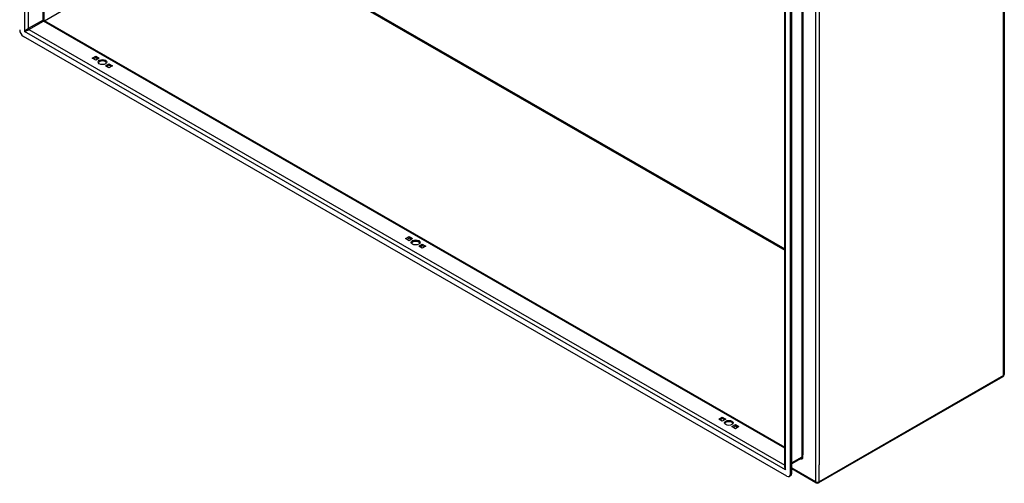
# Model space of a CAD drawing. Header units: inches. Extents: x 17 to 428, y 46 to 203.
# Tile 93 of 110: x 391 to 428, y 138 to 156. Entities that reach past the tile are written whole.
import ezdxf

# ---------------------------------------------------------------- set-up
doc = ezdxf.new("R2010")
doc.units = ezdxf.units.IN
doc.header["$MEASUREMENT"] = 0
doc.layers.add('Visible Edges(ANSI)', color=7, linetype='Continuous', lineweight=25)
doc.layers.add('Visible Tangent Edges(ANSI)', color=7, linetype='Continuous', lineweight=25)

msp = doc.modelspace()

# ---------------------------------------------------------------- linework, layer by layer
at = {"layer": 'Visible Edges(ANSI)'}
for p, q in [((391.851, 177.931), (391.851, 155.546)), ((427.96, 166.584), (427.96, 142.219)), ((419.71, 138.748), (419.71, 161.87)), ((419.92, 138.481), (419.92, 161.849)), ((419.968, 138.509), (419.968, 161.877)), ((391.866, 155.519), (419.71, 139.485)), ((419.781, 138.4), (391.084, 154.925)), ((393.674, 154.104), (393.807, 154.18)), ((393.807, 154.028), (393.674, 154.104)), ((393.807, 154.124), (393.723, 154.076)), ((393.807, 154.18), (393.939, 154.104)), ((393.807, 154.124), (393.807, 154.18)), ((393.891, 154.076), (393.807, 154.124)), ((393.939, 154.104), (393.807, 154.028)), ((394.169, 153.819), (394.302, 153.895)), ((394.302, 153.743), (394.169, 153.819)), ((394.302, 153.839), (394.218, 153.791)), ((394.302, 153.895), (394.434, 153.819)), ((394.302, 153.839), (394.302, 153.895)), ((394.386, 153.791), (394.302, 153.839)), ((394.434, 153.819), (394.302, 153.743)), ((405.449, 147.323), (405.581, 147.399)), ((405.581, 147.247), (405.449, 147.323)), ((405.581, 147.344), (405.497, 147.295)), ((405.581, 147.399), (405.713, 147.323)), ((405.581, 147.344), (405.581, 147.399)), ((405.665, 147.295), (405.581, 147.344)), ((405.713, 147.323), (405.581, 147.247)), ((405.944, 147.038), (406.076, 147.114)), ((406.076, 146.962), (405.944, 147.038)), ((406.076, 147.059), (405.992, 147.01)), ((406.076, 147.114), (406.208, 147.038)), ((406.076, 147.059), (406.076, 147.114)), ((406.16, 147.01), (406.076, 147.059)), ((406.208, 147.038), (406.076, 146.962)), ((427.91, 142.134), (420.979, 138.142)), ((417.223, 140.543), (417.355, 140.619)), ((417.355, 140.467), (417.223, 140.543)), ((417.355, 140.563), (417.272, 140.515)), ((417.355, 140.619), (417.488, 140.543)), ((417.355, 140.563), (417.355, 140.619)), ((417.439, 140.515), (417.355, 140.563)), ((417.488, 140.543), (417.355, 140.467)), ((417.718, 140.258), (417.85, 140.334)), ((417.85, 140.334), (417.983, 140.258)), ((417.85, 140.278), (417.85, 140.334)), ((417.85, 140.182), (417.718, 140.258)), ((417.85, 140.278), (417.767, 140.23)), ((417.934, 140.23), (417.85, 140.278)), ((417.983, 140.258), (417.85, 140.182)), ((420.323, 139.067), (419.968, 138.863)), ((420.88, 138.142), (419.968, 138.668)), ((419.879, 138.391), (419.927, 138.418))]:
    msp.add_line(p, q, dxfattribs=at)
at = {"layer": 'Visible Edges(ANSI)', "flags": 128}
msp.add_lwpolyline([(391.866, 155.519), (391.86, 155.524), (391.855, 155.531), (391.852, 155.539), (391.851, 155.546)], dxfattribs=at)
at = {"layer": 'Visible Edges(ANSI)'}
for centre, start, end in [((427.861, 142.219), 299.936, 0), ((420.93, 138.228), 240.064, 299.936)]:
    msp.add_arc(centre, 0.099, start, end, dxfattribs=at)
for centre, major_axis, ratio, start_param, end_param in [((391.084, 155.086), (-0.098, 0.171), 0.578093, 0.787332, 2.358128), ((394.054, 153.906), (0.165, 0), 0.575862, 0.296885, 2.844708), ((405.829, 147.125), (0.165, 0), 0.575862, 0.296885, 2.844708), ((417.603, 140.345), (0.165, 0), 0.575862, 0.296885, 2.844708), ((419.781, 138.561), (0.098, -0.171), 0.578093, 5.499721, 7.070517), ((419.829, 138.589), (0.098, -0.171), 0.578093, 0, 0.787332)]:
    msp.add_ellipse(centre, major_axis=major_axis, ratio=ratio, start_param=start_param, end_param=end_param, dxfattribs=at)
for centre in [(394.054, 153.961), (405.829, 147.181), (417.603, 140.4)]:
    msp.add_ellipse(centre, major_axis=(0.165, 0), ratio=0.575862, dxfattribs=at)
at = {"layer": 'Visible Tangent Edges(ANSI)'}
for p, q in [((391.126, 178.382), (391.126, 155.11)), ((391.266, 178.268), (391.266, 155.217)), ((391.822, 155.537), (391.822, 177.948)), ((427.931, 142.179), (427.931, 166.544)), ((420.86, 162.552), (420.86, 138.188)), ((420.343, 162.172), (420.343, 139.112)), ((419.739, 138.633), (419.739, 161.905)), ((420.387, 162.089), (420.387, 139.195)), ((421, 161.919), (421, 138.821)), ((391.875, 155.514), (398.302, 159.216)), ((398.302, 159.216), (419.71, 146.888)), ((398.324, 159.254), (419.71, 146.938)), ((391.822, 155.537), (391.266, 155.217)), ((391.288, 155.179), (391.844, 155.499)), ((419.71, 139.452), (391.844, 155.499)), ((419.739, 138.633), (391.126, 155.11)), ((391.288, 155.179), (419.71, 138.811)), ((427.931, 142.179), (421, 138.188)), ((420.387, 139.112), (420.387, 139.195)), ((420.343, 139.112), (419.968, 138.896)), ((421, 138.188), (421, 138.821)), ((419.968, 138.509), (419.92, 138.481)), ((420.86, 138.188), (419.968, 138.701))]:
    msp.add_line(p, q, dxfattribs=at)
for centre, major_axis, ratio, start_param, end_param in [((391.752, 155.471), (-0.0986, -0.0765), 0.115347, 3.052378, 3.837777), ((391.844, 155.524), (-0.0155, 0.0269), 0.578093, 0.787332, 2.358128), ((391.752, 155.471), (0.115, 0.047), 0.112147, 5.58637, 6.369835), ((391.196, 155.151), (-0.0986, -0.0765), 0.115347, 3.837777, 5.408573), ((391.196, 155.151), (0.115, 0.047), 0.112147, 4.015574, 5.58637), ((391.288, 155.204), (-0.0155, 0.0269), 0.578093, 0.787332, 2.358128), ((427.861, 142.219), (0.0494, -0.0858), 0.578093, 0, 0.787332), ((427.861, 142.219), (0.099, 0), 0.575862, 5.497787, 6.283185), ((420.295, 139.165), (0.065, -0.113), 0.578093, 5.578073, 7.070517), ((420.273, 139.153), (0.0494, -0.0858), 0.578093, 0, 0.787332), ((420.365, 139.1), (0.031, 0), 0.575862, 0.785398, 2.356194), ((419.809, 138.673), (-0.095, 0.132), 0.494861, 0.056981, 1.51867), ((419.809, 138.673), (-0.066, 0.148), 0.494835, 0.83602, 1.621418), ((420.93, 138.228), (-0.0494, -0.0858), 0.578093, 5.495853, 6.283185), ((420.93, 138.228), (0.099, 0), 0.575862, 3.926991, 5.497787), ((420.93, 138.228), (0.0494, -0.0858), 0.578093, 0, 0.787332)]:
    msp.add_ellipse(centre, major_axis=major_axis, ratio=ratio, start_param=start_param, end_param=end_param, dxfattribs=at)

doc.saveas('drawing.dxf')
